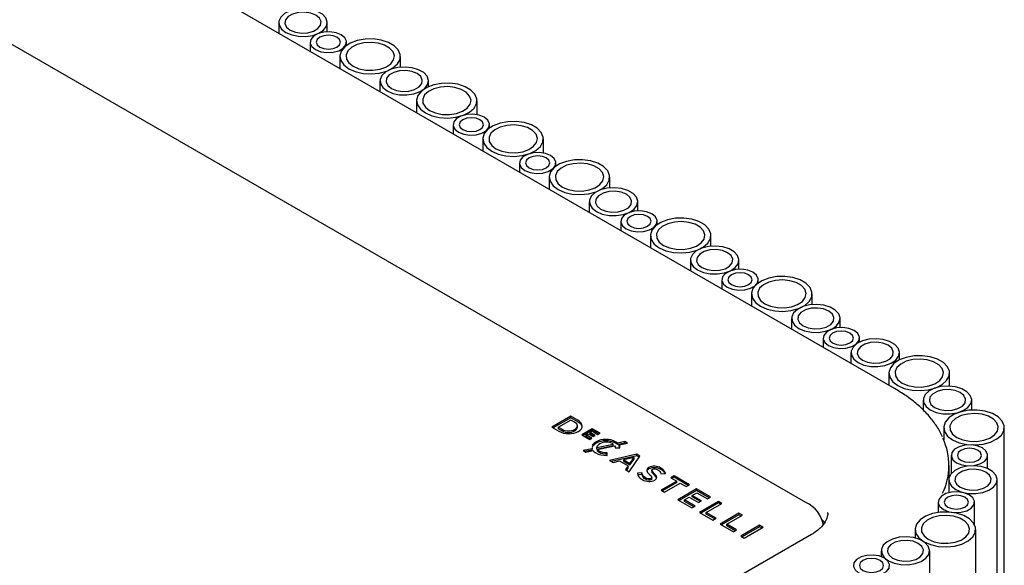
# Model space of a CAD drawing. Header units: millimetres. Extents: x -7035 to 2595, y 73 to 4643.
# Tile 12 of 36: x -1956 to -1793, y 2312 to 2402. Entities that reach past the tile are written whole.
import ezdxf

# ---------------------------------------------------------------- set-up
doc = ezdxf.new("R2010")
doc.units = ezdxf.units.MM
doc.header["$LTSCALE"] = 15

msp = doc.modelspace()

# ---------------------------------------------------------------- linework, layer by layer
for p, q in [((-1811.43, 2341.37), (-2355.9, 2655.69)), ((-1826.07, 2322.54), (-2369.83, 2636.45)), ((-1913.08, 2401.82), (-1913.08, 2400.05)), ((-1905.08, 2400.31), (-1905.08, 2401.82)), ((-1907.89, 2398.58), (-1907.89, 2397.06)), ((-1901.89, 2398.05), (-1901.89, 2398.58)), ((-1903, 2396.23), (-1903, 2394.23)), ((-1893, 2394.46), (-1893, 2396.23)), ((-1896.38, 2392.17), (-1896.38, 2390.41)), ((-1888.38, 2391.23), (-1888.38, 2392.17)), ((-1890.35, 2388.93), (-1890.35, 2386.93)), ((-1880.35, 2386.6), (-1880.35, 2388.93)), ((-1884.29, 2384.95), (-1884.29, 2383.43)), ((-1878.29, 2384.42), (-1878.29, 2384.95)), ((-1879.4, 2382.61), (-1879.4, 2380.61)), ((-1869.4, 2380.27), (-1869.4, 2382.61)), ((-1873.33, 2378.63), (-1873.33, 2377.11)), ((-1867.33, 2378.1), (-1867.33, 2378.63)), ((-1868.44, 2376.28), (-1868.44, 2374.28)), ((-1858.44, 2374.51), (-1858.44, 2376.28)), ((-1861.82, 2372.22), (-1861.82, 2370.46)), ((-1853.82, 2370.72), (-1853.82, 2372.22)), ((-1856.63, 2368.99), (-1856.63, 2367.47)), ((-1850.63, 2368.46), (-1850.63, 2368.99)), ((-1851.74, 2366.64), (-1851.74, 2364.64)), ((-1841.74, 2364.86), (-1841.74, 2366.64)), ((-1845.12, 2362.58), (-1845.12, 2360.82)), ((-1837.12, 2361.08), (-1837.12, 2362.58)), ((-1839.93, 2359.35), (-1839.93, 2357.82)), ((-1833.93, 2358.81), (-1833.93, 2359.35)), ((-1835.04, 2357), (-1835.04, 2355)), ((-1825.04, 2355.22), (-1825.04, 2357)), ((-1828.42, 2352.94), (-1828.42, 2351.18)), ((-1820.42, 2351.43), (-1820.42, 2352.94)), ((-1823.23, 2349.71), (-1823.23, 2348.18)), ((-1817.23, 2349.04), (-1817.23, 2349.71)), ((-1818.63, 2347.29), (-1818.63, 2345.52)), ((-1810.63, 2346.1), (-1810.63, 2347.29)), ((-1812.37, 2343.91), (-1812.37, 2341.91)), ((-1802.37, 2341.77), (-1802.37, 2343.91)), ((-1806.7, 2339.47), (-1806.7, 2337.79)), ((-1798.7, 2337.81), (-1798.7, 2339.47)), ((-1864.9, 2336.79), (-1868.01, 2335)), ((-1864.9, 2336.55), (-1867.79, 2334.88)), ((-1864.85, 2336.16), (-1866.91, 2334.97)), ((-1863.74, 2336.12), (-1864.9, 2336.79)), ((-1864.9, 2336.55), (-1864.9, 2336.79)), ((-1863.74, 2335.88), (-1864.9, 2336.55)), ((-1864.26, 2335.82), (-1864.85, 2336.16)), ((-1868.01, 2335), (-1866.84, 2334.33)), ((-1866.91, 2334.97), (-1866.32, 2334.63)), ((-1866.91, 2334.73), (-1866.91, 2334.97)), ((-1866.91, 2334.73), (-1866.32, 2334.38)), ((-1864.25, 2334.61), (-1864.24, 2334.62)), ((-1864.25, 2334.37), (-1864.24, 2334.37)), ((-1863.79, 2334.93), (-1863.79, 2335.24)), ((-1863.64, 2334.27), (-1863.63, 2334.28)), ((-1861.35, 2334.72), (-1863.07, 2333.72)), ((-1861.35, 2334.47), (-1862.86, 2333.6)), ((-1861.66, 2334.1), (-1861.31, 2334.31)), ((-1860.85, 2333.63), (-1861.66, 2334.1)), ((-1861.66, 2333.86), (-1861.66, 2334.1)), ((-1860.05, 2333.97), (-1861.35, 2334.72)), ((-1861.35, 2334.47), (-1861.35, 2334.72)), ((-1860.26, 2333.84), (-1861.35, 2334.47)), ((-1861.31, 2334.31), (-1860.39, 2333.77)), ((-1803.32, 2334.93), (-1803.32, 2332.83)), ((-1793.32, 1134.62), (-1793.32, 2334.93)), ((-1863.07, 2333.72), (-1861.76, 2332.96)), ((-1862.36, 2333.7), (-1862, 2333.91)), ((-1861.42, 2333.16), (-1862.36, 2333.7)), ((-1862.36, 2333.45), (-1862.36, 2333.7)), ((-1861.63, 2333.04), (-1862.36, 2333.45)), ((-1862, 2333.91), (-1861.18, 2333.44)), ((-1861.76, 2332.96), (-1861.42, 2333.16)), ((-1861.06, 2333.51), (-1861.66, 2333.86)), ((-1861.18, 2333.44), (-1860.85, 2333.63)), ((-1860.7, 2332.57), (-1860.71, 2332.57)), ((-1860.39, 2333.77), (-1860.05, 2333.97)), ((-1855.96, 2332.6), (-1857.15, 2332.34)), ((-1855.53, 2332.35), (-1855.96, 2332.6)), ((-1855.96, 2332.36), (-1855.96, 2332.6)), ((-1861.37, 2331.43), (-1862.85, 2331.11)), ((-1862.85, 2331.11), (-1862.42, 2330.86)), ((-1861.37, 2331.19), (-1862.54, 2330.94)), ((-1862.42, 2330.86), (-1861.2, 2331.13)), ((-1861.35, 2331.64), (-1861.37, 2331.43)), ((-1861.37, 2331.19), (-1861.37, 2331.43)), ((-1860.7, 2332.33), (-1860.71, 2332.32)), ((-1860.59, 2331.6), (-1857.89, 2332.18)), ((-1860.59, 2331.36), (-1857.89, 2331.94)), ((-1860.59, 2331.36), (-1860.59, 2331.6)), ((-1860.48, 2331.28), (-1857.64, 2331.9)), ((-1860.48, 2331.04), (-1860.48, 2331.28)), ((-1860.09, 2332.23), (-1860.1, 2332.23)), ((-1857.89, 2331.94), (-1857.89, 2332.18)), ((-1857.55, 2331.55), (-1856.76, 2331.58)), ((-1857.55, 2331.57), (-1857.55, 2331.55)), ((-1855.96, 2332.36), (-1857.15, 2332.1)), ((-1857.15, 2332.1), (-1857.15, 2332.34)), ((-1856.9, 2332.06), (-1855.53, 2332.35)), ((-1856.9, 2331.81), (-1856.9, 2332.06)), ((-1856.76, 2331.58), (-1856.76, 2331.6)), ((-1855.84, 2332.29), (-1855.96, 2332.36)), ((-1858.92, 2330.33), (-1858.9, 2330.33)), ((-1858.89, 2330.75), (-1858.91, 2330.75)), ((-1858.89, 2330.51), (-1858.91, 2330.51)), ((-1858.9, 2330.33), (-1858.89, 2330.75)), ((-1853.99, 2330.52), (-1858.49, 2329.5)), ((-1858.49, 2329.5), (-1857.9, 2329.16)), ((-1853.99, 2330.27), (-1858.18, 2329.33)), ((-1857.9, 2329.16), (-1856.84, 2329.41)), ((-1856.84, 2329.41), (-1855.41, 2328.58)), ((-1854.44, 2329.97), (-1856.12, 2329.58)), ((-1856.12, 2329.58), (-1855.11, 2329)), ((-1856.12, 2329.34), (-1856.12, 2329.58)), ((-1856.12, 2329.34), (-1855.11, 2328.75)), ((-1855.23, 2327.62), (-1853.47, 2330.21)), ((-1855.11, 2329), (-1854.44, 2329.97)), ((-1855.11, 2328.75), (-1854.44, 2329.72)), ((-1854.44, 2329.72), (-1854.44, 2329.97)), ((-1853.47, 2330.22), (-1853.99, 2330.52)), ((-1853.99, 2330.27), (-1853.99, 2330.52)), ((-1853.59, 2330.04), (-1853.99, 2330.27)), ((-1853.47, 2330.21), (-1853.47, 2330.22)), ((-1802.07, 2330.33), (-1802.07, 2327.33)), ((-1796.07, 2328.15), (-1796.07, 2330.33)), ((-1855.41, 2328.58), (-1855.84, 2327.97)), ((-1855.84, 2327.97), (-1855.23, 2327.62)), ((-1855.41, 2328.34), (-1855.71, 2327.9)), ((-1855.41, 2328.34), (-1855.41, 2328.58)), ((-1855.11, 2328.75), (-1855.11, 2329)), ((-1851.97, 2328.33), (-1851.98, 2328.33)), ((-1851.97, 2328.09), (-1851.98, 2328.08)), ((-1851.5, 2327.88), (-1851.5, 2327.57)), ((-1851.36, 2328.02), (-1851.35, 2328.03)), ((-1802.43, 2326.64), (-1802.43, 2328.67)), ((-1853.13, 2327.42), (-1853.88, 2327.38)), ((-1853.88, 2327.38), (-1853.88, 2327.37)), ((-1853.13, 2327.17), (-1853.88, 2327.13)), ((-1853.12, 2327.4), (-1853.13, 2327.42)), ((-1853.13, 2327.17), (-1853.13, 2327.42)), ((-1853.12, 2327.16), (-1853.13, 2327.17)), ((-1853.12, 2327.16), (-1853.12, 2327.4)), ((-1851.65, 2326.53), (-1851.66, 2326.53)), ((-1851.65, 2326.29), (-1851.66, 2326.28)), ((-1851.51, 2326.43), (-1851.51, 2326.73)), ((-1851.03, 2326.23), (-1851.03, 2326.23)), ((-1850, 2327.28), (-1849.26, 2327.35)), ((-1850, 2327.29), (-1850, 2327.28)), ((-1847.39, 2326.07), (-1849.97, 2324.58)), ((-1849.26, 2327.35), (-1849.26, 2327.37)), ((-1847.84, 2326.94), (-1848.37, 2326.63)), ((-1848.37, 2326.63), (-1847.39, 2326.07)), ((-1847.84, 2326.7), (-1848.16, 2326.51)), ((-1845.31, 2325.48), (-1847.84, 2326.94)), ((-1847.84, 2326.7), (-1847.84, 2326.94)), ((-1845.52, 2325.36), (-1847.84, 2326.7)), ((-1847.39, 2325.83), (-1847.39, 2326.07)), ((-1802.48, 2326.31), (-1802.48, 2324.17)), ((-1794.48, 1125.99), (-1794.48, 2326.31)), ((-1849.97, 2324.58), (-1849.39, 2324.25)), ((-1847.39, 2325.83), (-1849.76, 2324.46)), ((-1849.39, 2324.25), (-1846.82, 2325.74)), ((-1844.11, 2324.79), (-1847.22, 2323)), ((-1844.11, 2324.55), (-1847, 2322.87)), ((-1846.82, 2325.74), (-1845.84, 2325.18)), ((-1845.84, 2325.18), (-1845.31, 2325.48)), ((-1841.8, 2323.46), (-1844.11, 2324.79)), ((-1844.11, 2324.55), (-1844.11, 2324.79)), ((-1842.01, 2323.33), (-1844.11, 2324.55)), ((-1847.22, 2323), (-1844.88, 2321.65)), ((-1846.13, 2322.96), (-1845.33, 2323.42)), ((-1844.37, 2321.95), (-1846.13, 2322.96)), ((-1846.13, 2322.72), (-1846.13, 2322.96)), ((-1844.58, 2321.82), (-1846.13, 2322.72)), ((-1845.33, 2323.42), (-1843.79, 2322.53)), ((-1844.82, 2323.72), (-1844.05, 2324.16)), ((-1843.28, 2322.83), (-1844.82, 2323.72)), ((-1844.82, 2323.47), (-1844.82, 2323.72)), ((-1843.49, 2322.71), (-1844.82, 2323.47)), ((-1844.05, 2324.16), (-1842.31, 2323.16)), ((-1843.79, 2322.53), (-1843.28, 2322.83)), ((-1840.5, 2322.71), (-1843.61, 2320.91)), ((-1842.31, 2323.16), (-1841.8, 2323.46)), ((-1839.93, 2322.38), (-1840.5, 2322.71)), ((-1840.5, 2322.46), (-1840.5, 2322.71)), ((-1844.88, 2321.65), (-1844.37, 2321.95)), ((-1840.5, 2322.46), (-1843.4, 2320.79)), ((-1842.52, 2320.89), (-1839.93, 2322.38)), ((-1840.14, 2322.26), (-1840.5, 2322.46)), ((-1804.24, 2322.59), (-1804.24, 2320.9)), ((-1798.24, 2318.9), (-1798.24, 2322.59)), ((-1843.61, 2320.91), (-1841.42, 2319.65)), ((-1840.9, 2319.95), (-1842.52, 2320.89)), ((-1842.52, 2320.64), (-1842.52, 2320.89)), ((-1841.11, 2319.83), (-1842.52, 2320.64)), ((-1841.42, 2319.65), (-1840.9, 2319.95)), ((-1837.12, 2320.76), (-1840.23, 2318.96)), ((-1837.12, 2320.51), (-1840.02, 2318.84)), ((-1839.14, 2318.94), (-1836.55, 2320.43)), ((-1836.55, 2320.43), (-1837.12, 2320.76)), ((-1837.12, 2320.51), (-1837.12, 2320.76)), ((-1836.76, 2320.31), (-1837.12, 2320.51)), ((-1822.44, 2320.76), (-1822.43, 2320.88)), ((-1840.23, 2318.96), (-1838.04, 2317.7)), ((-1837.52, 2318), (-1839.14, 2318.94)), ((-1839.14, 2318.69), (-1839.14, 2318.94)), ((-1837.73, 2317.88), (-1839.14, 2318.69)), ((-1838.04, 2317.7), (-1837.52, 2318)), ((-1833.71, 2318.79), (-1836.82, 2316.99)), ((-1833.71, 2318.54), (-1836.61, 2316.87)), ((-1836.25, 2316.66), (-1833.14, 2318.46)), ((-1833.14, 2318.46), (-1833.71, 2318.79)), ((-1833.71, 2318.54), (-1833.71, 2318.79)), ((-1833.35, 2318.34), (-1833.71, 2318.54)), ((-1808.04, 2318.09), (-1808.04, 2316.68)), ((-1798.04, 1117.78), (-1798.04, 2318.09)), ((-1825.16, 2317.26), (-2056.99, 2183.42)), ((-1836.82, 2316.99), (-1836.25, 2316.66)), ((-1813.63, 2314.56), (-1813.63, 2313.6)), ((-1805.63, 1114.24), (-1805.63, 2314.56))]:
    msp.add_line(p, q)
at = {"flags": 128}
for points in [[(-1911.91, 2400.18), (-1910.95, 2399.77), (-1909.83, 2399.55), (-1908.64, 2399.52), (-1907.48, 2399.7), (-1906.47, 2400.07), (-1905.7, 2400.59), (-1905.22, 2401.22), (-1905.09, 2401.9), (-1905.31, 2402.58), (-1905.87, 2403.19), (-1906.71, 2403.67), (-1907.76, 2404), (-1908.93, 2404.12), (-1910.12, 2404.05), (-1911.21, 2403.77), (-1912.12, 2403.32), (-1912.75, 2402.74), (-1913.06, 2402.07), (-1913.01, 2401.39), (-1912.62, 2400.74), (-1911.91, 2400.18)], [(-1911.21, 2400.59), (-1910.35, 2400.25), (-1909.35, 2400.09), (-1908.31, 2400.14), (-1907.36, 2400.4), (-1906.63, 2400.82), (-1906.19, 2401.37), (-1906.1, 2401.97), (-1906.36, 2402.55), (-1906.96, 2403.04), (-1907.82, 2403.39), (-1908.82, 2403.54), (-1909.86, 2403.49), (-1910.8, 2403.23), (-1911.54, 2402.81), (-1911.98, 2402.26), (-1912.07, 2401.66), (-1911.8, 2401.08), (-1911.21, 2400.59)], [(-1907.01, 2397.35), (-1906.16, 2397.01), (-1905.15, 2396.85), (-1904.12, 2396.91), (-1903.17, 2397.16), (-1902.43, 2397.59), (-1901.99, 2398.13), (-1901.9, 2398.73), (-1902.17, 2399.31), (-1902.77, 2399.8), (-1903.62, 2400.15), (-1904.63, 2400.3), (-1905.67, 2400.25), (-1906.61, 2400), (-1907.35, 2399.57), (-1907.79, 2399.03), (-1907.88, 2398.43), (-1907.61, 2397.85), (-1907.01, 2397.35)], [(-1906.31, 2397.76), (-1905.66, 2397.51), (-1904.89, 2397.42), (-1904.13, 2397.51), (-1903.48, 2397.76), (-1903.04, 2398.14), (-1902.89, 2398.58), (-1903.04, 2399.02), (-1903.48, 2399.4), (-1904.13, 2399.65), (-1904.89, 2399.73), (-1905.66, 2399.65), (-1906.31, 2399.4), (-1906.74, 2399.02), (-1906.89, 2398.58), (-1906.74, 2398.14), (-1906.31, 2397.76)], [(-1901.54, 2394.19), (-1900.45, 2393.72), (-1899.18, 2393.43), (-1897.83, 2393.35), (-1896.49, 2393.48), (-1895.26, 2393.82), (-1894.23, 2394.34), (-1893.49, 2394.99), (-1893.07, 2395.74), (-1893.03, 2396.53), (-1893.35, 2397.29), (-1894.02, 2397.98), (-1894.98, 2398.53), (-1896.17, 2398.92), (-1897.49, 2399.11), (-1898.85, 2399.08), (-1900.15, 2398.84), (-1901.29, 2398.41), (-1902.18, 2397.82), (-1902.77, 2397.11), (-1903, 2396.33), (-1902.86, 2395.55), (-1902.36, 2394.82), (-1901.54, 2394.19)], [(-1900.83, 2394.6), (-1899.87, 2394.19), (-1898.74, 2393.96), (-1897.55, 2393.94), (-1896.4, 2394.12), (-1895.39, 2394.48), (-1894.61, 2395.01), (-1894.14, 2395.64), (-1894, 2396.32), (-1894.22, 2397), (-1894.78, 2397.61), (-1895.63, 2398.09), (-1896.68, 2398.41), (-1897.85, 2398.54), (-1899.04, 2398.46), (-1900.13, 2398.19), (-1901.03, 2397.74), (-1901.67, 2397.16), (-1901.98, 2396.49), (-1901.93, 2395.8), (-1901.54, 2395.15), (-1900.83, 2394.6)], [(-1895.21, 2390.54), (-1894.25, 2390.13), (-1893.13, 2389.91), (-1891.94, 2389.88), (-1890.78, 2390.06), (-1889.77, 2390.42), (-1889, 2390.95), (-1888.52, 2391.58), (-1888.39, 2392.26), (-1888.61, 2392.94), (-1889.16, 2393.55), (-1890.01, 2394.03), (-1891.06, 2394.35), (-1892.23, 2394.48), (-1893.42, 2394.41), (-1894.51, 2394.13), (-1895.41, 2393.68), (-1896.05, 2393.1), (-1896.36, 2392.43), (-1896.31, 2391.75), (-1895.92, 2391.1), (-1895.21, 2390.54)], [(-1894.5, 2390.95), (-1893.65, 2390.6), (-1892.64, 2390.45), (-1891.61, 2390.5), (-1890.66, 2390.76), (-1889.93, 2391.18), (-1889.49, 2391.73), (-1889.39, 2392.33), (-1889.66, 2392.91), (-1890.26, 2393.4), (-1891.12, 2393.74), (-1892.12, 2393.9), (-1893.16, 2393.85), (-1894.1, 2393.59), (-1894.84, 2393.17), (-1895.28, 2392.62), (-1895.37, 2392.02), (-1895.1, 2391.44), (-1894.5, 2390.95)], [(-1888.89, 2386.89), (-1887.8, 2386.42), (-1886.54, 2386.13), (-1885.18, 2386.05), (-1883.84, 2386.18), (-1882.61, 2386.52), (-1881.58, 2387.03), (-1880.84, 2387.69), (-1880.42, 2388.44), (-1880.38, 2389.23), (-1880.7, 2389.99), (-1881.37, 2390.68), (-1882.33, 2391.23), (-1883.52, 2391.62), (-1884.84, 2391.8), (-1886.2, 2391.78), (-1887.5, 2391.54), (-1888.64, 2391.11), (-1889.53, 2390.51), (-1890.12, 2389.8), (-1890.35, 2389.03), (-1890.21, 2388.25), (-1889.71, 2387.52), (-1888.89, 2386.89)], [(-1888.18, 2387.3), (-1887.22, 2386.89), (-1886.09, 2386.66), (-1884.9, 2386.64), (-1883.75, 2386.82), (-1882.74, 2387.18), (-1881.96, 2387.7), (-1881.49, 2388.33), (-1881.35, 2389.02), (-1881.58, 2389.69), (-1882.13, 2390.3), (-1882.98, 2390.79), (-1884.03, 2391.11), (-1885.2, 2391.24), (-1886.39, 2391.16), (-1887.48, 2390.89), (-1888.38, 2390.44), (-1889.02, 2389.86), (-1889.33, 2389.19), (-1889.28, 2388.5), (-1888.89, 2387.85), (-1888.18, 2387.3)], [(-1883.41, 2383.73), (-1882.56, 2383.38), (-1881.55, 2383.23), (-1880.51, 2383.28), (-1879.57, 2383.53), (-1878.83, 2383.96), (-1878.39, 2384.51), (-1878.3, 2385.1), (-1878.57, 2385.69), (-1879.17, 2386.18), (-1880.02, 2386.52), (-1881.03, 2386.68), (-1882.06, 2386.63), (-1883.01, 2386.37), (-1883.75, 2385.95), (-1884.19, 2385.4), (-1884.28, 2384.8), (-1884.01, 2384.22), (-1883.41, 2383.73)], [(-1882.7, 2384.14), (-1882.05, 2383.89), (-1881.29, 2383.8), (-1880.52, 2383.89), (-1879.87, 2384.14), (-1879.44, 2384.51), (-1879.29, 2384.95), (-1879.44, 2385.4), (-1879.87, 2385.77), (-1880.52, 2386.02), (-1881.29, 2386.11), (-1882.05, 2386.02), (-1882.7, 2385.77), (-1883.14, 2385.4), (-1883.29, 2384.95), (-1883.14, 2384.51), (-1882.7, 2384.14)], [(-1877.93, 2380.57), (-1876.85, 2380.09), (-1875.58, 2379.8), (-1874.23, 2379.72), (-1872.88, 2379.86), (-1871.65, 2380.19), (-1870.63, 2380.71), (-1869.88, 2381.37), (-1869.47, 2382.12), (-1869.42, 2382.9), (-1869.75, 2383.67), (-1870.41, 2384.35), (-1871.38, 2384.91), (-1872.56, 2385.29), (-1873.89, 2385.48), (-1875.25, 2385.45), (-1876.54, 2385.21), (-1877.68, 2384.78), (-1878.58, 2384.19), (-1879.16, 2383.48), (-1879.39, 2382.71), (-1879.25, 2381.92), (-1878.76, 2381.19), (-1877.93, 2380.57)], [(-1877.23, 2380.97), (-1876.27, 2380.57), (-1875.14, 2380.34), (-1873.95, 2380.31), (-1872.8, 2380.49), (-1871.79, 2380.86), (-1871.01, 2381.38), (-1870.53, 2382.01), (-1870.4, 2382.69), (-1870.62, 2383.37), (-1871.18, 2383.98), (-1872.02, 2384.47), (-1873.08, 2384.79), (-1874.25, 2384.92), (-1875.43, 2384.84), (-1876.53, 2384.56), (-1877.43, 2384.11), (-1878.06, 2383.53), (-1878.37, 2382.87), (-1878.33, 2382.18), (-1877.93, 2381.53), (-1877.23, 2380.97)], [(-1872.46, 2377.4), (-1871.6, 2377.06), (-1870.6, 2376.9), (-1869.56, 2376.96), (-1868.61, 2377.21), (-1867.88, 2377.64), (-1867.44, 2378.18), (-1867.35, 2378.78), (-1867.61, 2379.36), (-1868.21, 2379.85), (-1869.07, 2380.2), (-1870.07, 2380.35), (-1871.11, 2380.3), (-1872.05, 2380.05), (-1872.79, 2379.62), (-1873.23, 2379.08), (-1873.32, 2378.48), (-1873.05, 2377.9), (-1872.46, 2377.4)], [(-1871.75, 2377.81), (-1871.1, 2377.56), (-1870.33, 2377.47), (-1869.57, 2377.56), (-1868.92, 2377.81), (-1868.49, 2378.19), (-1868.33, 2378.63), (-1868.49, 2379.07), (-1868.92, 2379.45), (-1869.57, 2379.7), (-1870.33, 2379.78), (-1871.1, 2379.7), (-1871.75, 2379.45), (-1872.18, 2379.07), (-1872.33, 2378.63), (-1872.18, 2378.19), (-1871.75, 2377.81)], [(-1866.98, 2374.24), (-1865.89, 2373.77), (-1864.63, 2373.48), (-1863.27, 2373.4), (-1861.93, 2373.53), (-1860.7, 2373.87), (-1859.67, 2374.39), (-1858.93, 2375.04), (-1858.52, 2375.79), (-1858.47, 2376.58), (-1858.79, 2377.34), (-1859.46, 2378.03), (-1860.42, 2378.58), (-1861.61, 2378.97), (-1862.93, 2379.16), (-1864.29, 2379.13), (-1865.59, 2378.89), (-1866.73, 2378.46), (-1867.62, 2377.87), (-1868.21, 2377.16), (-1868.44, 2376.38), (-1868.3, 2375.6), (-1867.8, 2374.87), (-1866.98, 2374.24)], [(-1866.27, 2374.65), (-1865.31, 2374.24), (-1864.19, 2374.02), (-1862.99, 2373.99), (-1861.84, 2374.17), (-1860.83, 2374.53), (-1860.06, 2375.06), (-1859.58, 2375.69), (-1859.45, 2376.37), (-1859.67, 2377.05), (-1860.22, 2377.66), (-1861.07, 2378.14), (-1862.12, 2378.46), (-1863.29, 2378.59), (-1864.48, 2378.51), (-1865.57, 2378.24), (-1866.47, 2377.79), (-1867.11, 2377.21), (-1867.42, 2376.54), (-1867.37, 2375.85), (-1866.98, 2375.2), (-1866.27, 2374.65)], [(-1860.65, 2370.59), (-1859.69, 2370.18), (-1858.57, 2369.96), (-1857.38, 2369.93), (-1856.23, 2370.11), (-1855.22, 2370.47), (-1854.44, 2371), (-1853.96, 2371.63), (-1853.83, 2372.31), (-1854.05, 2372.99), (-1854.61, 2373.6), (-1855.45, 2374.08), (-1856.5, 2374.4), (-1857.68, 2374.53), (-1858.86, 2374.46), (-1859.95, 2374.18), (-1860.86, 2373.73), (-1861.49, 2373.15), (-1861.8, 2372.48), (-1861.76, 2371.8), (-1861.36, 2371.15), (-1860.65, 2370.59)], [(-1859.95, 2371), (-1859.09, 2370.66), (-1858.09, 2370.5), (-1857.05, 2370.55), (-1856.1, 2370.81), (-1855.37, 2371.23), (-1854.93, 2371.78), (-1854.84, 2372.38), (-1855.11, 2372.96), (-1855.7, 2373.45), (-1856.56, 2373.79), (-1857.56, 2373.95), (-1858.6, 2373.9), (-1859.55, 2373.64), (-1860.28, 2373.22), (-1860.72, 2372.67), (-1860.81, 2372.07), (-1860.54, 2371.49), (-1859.95, 2371)], [(-1855.75, 2367.76), (-1854.9, 2367.42), (-1853.89, 2367.26), (-1852.86, 2367.32), (-1851.91, 2367.57), (-1851.18, 2367.99), (-1850.74, 2368.54), (-1850.64, 2369.14), (-1850.91, 2369.72), (-1851.51, 2370.21), (-1852.37, 2370.56), (-1853.37, 2370.71), (-1854.41, 2370.66), (-1855.35, 2370.41), (-1856.09, 2369.98), (-1856.53, 2369.44), (-1856.62, 2368.84), (-1856.35, 2368.26), (-1855.75, 2367.76)], [(-1855.05, 2368.17), (-1854.4, 2367.92), (-1853.63, 2367.83), (-1852.87, 2367.92), (-1852.22, 2368.17), (-1851.79, 2368.55), (-1851.63, 2368.99), (-1851.79, 2369.43), (-1852.22, 2369.8), (-1852.87, 2370.05), (-1853.63, 2370.14), (-1854.4, 2370.05), (-1855.05, 2369.8), (-1855.48, 2369.43), (-1855.63, 2368.99), (-1855.48, 2368.55), (-1855.05, 2368.17)], [(-1850.28, 2364.6), (-1849.19, 2364.13), (-1847.93, 2363.84), (-1846.57, 2363.76), (-1845.23, 2363.89), (-1844, 2364.23), (-1842.97, 2364.75), (-1842.23, 2365.4), (-1841.81, 2366.15), (-1841.77, 2366.94), (-1842.09, 2367.7), (-1842.76, 2368.39), (-1843.72, 2368.94), (-1844.91, 2369.33), (-1846.23, 2369.51), (-1847.59, 2369.49), (-1848.89, 2369.25), (-1850.03, 2368.82), (-1850.92, 2368.23), (-1851.51, 2367.52), (-1851.74, 2366.74), (-1851.6, 2365.96), (-1851.1, 2365.23), (-1850.28, 2364.6)], [(-1849.57, 2365.01), (-1848.61, 2364.6), (-1847.49, 2364.37), (-1846.29, 2364.35), (-1845.14, 2364.53), (-1844.13, 2364.89), (-1843.35, 2365.41), (-1842.88, 2366.05), (-1842.74, 2366.73), (-1842.97, 2367.41), (-1843.52, 2368.01), (-1844.37, 2368.5), (-1845.42, 2368.82), (-1846.59, 2368.95), (-1847.78, 2368.87), (-1848.87, 2368.6), (-1849.77, 2368.15), (-1850.41, 2367.57), (-1850.72, 2366.9), (-1850.67, 2366.21), (-1850.28, 2365.56), (-1849.57, 2365.01)], [(-1843.95, 2360.95), (-1842.99, 2360.54), (-1841.87, 2360.31), (-1840.68, 2360.29), (-1839.52, 2360.47), (-1838.52, 2360.83), (-1837.74, 2361.35), (-1837.26, 2361.99), (-1837.13, 2362.67), (-1837.35, 2363.35), (-1837.91, 2363.95), (-1838.75, 2364.44), (-1839.8, 2364.76), (-1840.97, 2364.89), (-1842.16, 2364.81), (-1843.25, 2364.54), (-1844.16, 2364.09), (-1844.79, 2363.51), (-1845.1, 2362.84), (-1845.05, 2362.15), (-1844.66, 2361.5), (-1843.95, 2360.95)], [(-1843.25, 2361.36), (-1842.39, 2361.01), (-1841.39, 2360.86), (-1840.35, 2360.91), (-1839.4, 2361.16), (-1838.67, 2361.59), (-1838.23, 2362.14), (-1838.14, 2362.73), (-1838.41, 2363.32), (-1839, 2363.81), (-1839.86, 2364.15), (-1840.86, 2364.31), (-1841.9, 2364.26), (-1842.84, 2364), (-1843.58, 2363.58), (-1844.02, 2363.03), (-1844.11, 2362.43), (-1843.84, 2361.85), (-1843.25, 2361.36)], [(-1839.05, 2358.12), (-1838.2, 2357.78), (-1837.19, 2357.62), (-1836.16, 2357.67), (-1835.21, 2357.93), (-1834.47, 2358.35), (-1834.03, 2358.9), (-1833.94, 2359.5), (-1834.21, 2360.08), (-1834.81, 2360.57), (-1835.66, 2360.92), (-1836.67, 2361.07), (-1837.71, 2361.02), (-1838.65, 2360.77), (-1839.39, 2360.34), (-1839.83, 2359.8), (-1839.92, 2359.2), (-1839.65, 2358.62), (-1839.05, 2358.12)], [(-1838.35, 2358.53), (-1837.7, 2358.28), (-1836.93, 2358.19), (-1836.17, 2358.28), (-1835.52, 2358.53), (-1835.08, 2358.91), (-1834.93, 2359.35), (-1835.08, 2359.79), (-1835.52, 2360.16), (-1836.17, 2360.41), (-1836.93, 2360.5), (-1837.7, 2360.41), (-1838.35, 2360.16), (-1838.78, 2359.79), (-1838.93, 2359.35), (-1838.78, 2358.91), (-1838.35, 2358.53)], [(-1833.58, 2354.96), (-1832.49, 2354.49), (-1831.22, 2354.2), (-1829.87, 2354.12), (-1828.53, 2354.25), (-1827.3, 2354.59), (-1826.27, 2355.1), (-1825.53, 2355.76), (-1825.11, 2356.51), (-1825.07, 2357.3), (-1825.39, 2358.06), (-1826.06, 2358.75), (-1827.02, 2359.3), (-1828.21, 2359.69), (-1829.53, 2359.87), (-1830.89, 2359.85), (-1832.19, 2359.61), (-1833.33, 2359.18), (-1834.22, 2358.58), (-1834.81, 2357.87), (-1835.04, 2357.1), (-1834.9, 2356.32), (-1834.4, 2355.59), (-1833.58, 2354.96)], [(-1832.87, 2355.37), (-1831.91, 2354.96), (-1830.78, 2354.73), (-1829.59, 2354.71), (-1828.44, 2354.89), (-1827.43, 2355.25), (-1826.65, 2355.77), (-1826.18, 2356.4), (-1826.04, 2357.09), (-1826.27, 2357.76), (-1826.82, 2358.37), (-1827.67, 2358.86), (-1828.72, 2359.18), (-1829.89, 2359.31), (-1831.08, 2359.23), (-1832.17, 2358.96), (-1833.07, 2358.51), (-1833.71, 2357.93), (-1834.02, 2357.26), (-1833.97, 2356.57), (-1833.58, 2355.92), (-1832.87, 2355.37)], [(-1827.25, 2351.31), (-1826.29, 2350.9), (-1825.17, 2350.67), (-1823.98, 2350.65), (-1822.82, 2350.83), (-1821.81, 2351.19), (-1821.04, 2351.71), (-1820.56, 2352.34), (-1820.43, 2353.03), (-1820.65, 2353.71), (-1821.21, 2354.31), (-1822.05, 2354.8), (-1823.1, 2355.12), (-1824.27, 2355.25), (-1825.46, 2355.17), (-1826.55, 2354.9), (-1827.46, 2354.45), (-1828.09, 2353.87), (-1828.4, 2353.2), (-1828.35, 2352.51), (-1827.96, 2351.86), (-1827.25, 2351.31)], [(-1826.54, 2351.72), (-1825.69, 2351.37), (-1824.68, 2351.22), (-1823.65, 2351.27), (-1822.7, 2351.52), (-1821.97, 2351.95), (-1821.53, 2352.49), (-1821.43, 2353.09), (-1821.7, 2353.67), (-1822.3, 2354.17), (-1823.16, 2354.51), (-1824.16, 2354.67), (-1825.2, 2354.62), (-1826.14, 2354.36), (-1826.88, 2353.94), (-1827.32, 2353.39), (-1827.41, 2352.79), (-1827.14, 2352.21), (-1826.54, 2351.72)], [(-1822.35, 2348.48), (-1821.5, 2348.14), (-1820.49, 2347.98), (-1819.46, 2348.03), (-1818.51, 2348.29), (-1817.77, 2348.71), (-1817.33, 2349.26), (-1817.24, 2349.86), (-1817.51, 2350.44), (-1818.11, 2350.93), (-1818.96, 2351.28), (-1819.97, 2351.43), (-1821.01, 2351.38), (-1821.95, 2351.12), (-1822.69, 2350.7), (-1823.13, 2350.15), (-1823.22, 2349.56), (-1822.95, 2348.97), (-1822.35, 2348.48)], [(-1821.65, 2348.89), (-1821, 2348.64), (-1820.23, 2348.55), (-1819.47, 2348.64), (-1818.82, 2348.89), (-1818.38, 2349.26), (-1818.23, 2349.71), (-1818.38, 2350.15), (-1818.82, 2350.52), (-1819.47, 2350.77), (-1820.23, 2350.86), (-1821, 2350.77), (-1821.65, 2350.52), (-1822.08, 2350.15), (-1822.23, 2349.71), (-1822.08, 2349.26), (-1821.65, 2348.89)], [(-1817.45, 2345.65), (-1816.49, 2345.24), (-1815.37, 2345.02), (-1814.18, 2344.99), (-1813.03, 2345.17), (-1812.02, 2345.54), (-1811.24, 2346.06), (-1810.76, 2346.69), (-1810.63, 2347.37), (-1810.85, 2348.05), (-1811.41, 2348.66), (-1812.25, 2349.14), (-1813.3, 2349.47), (-1814.48, 2349.59), (-1815.66, 2349.52), (-1816.75, 2349.24), (-1817.66, 2348.79), (-1818.29, 2348.21), (-1818.6, 2347.54), (-1818.56, 2346.86), (-1818.16, 2346.21), (-1817.45, 2345.65)], [(-1816.75, 2346.06), (-1815.89, 2345.72), (-1814.89, 2345.56), (-1813.85, 2345.61), (-1812.9, 2345.87), (-1812.17, 2346.29), (-1811.73, 2346.84), (-1811.64, 2347.44), (-1811.91, 2348.02), (-1812.5, 2348.51), (-1813.36, 2348.86), (-1814.36, 2349.01), (-1815.4, 2348.96), (-1816.35, 2348.7), (-1817.08, 2348.28), (-1817.52, 2347.73), (-1817.61, 2347.14), (-1817.34, 2346.55), (-1816.75, 2346.06)], [(-1810.9, 2341.87), (-1809.82, 2341.4), (-1808.55, 2341.11), (-1807.2, 2341.03), (-1805.85, 2341.16), (-1804.62, 2341.5), (-1803.6, 2342.02), (-1802.85, 2342.67), (-1802.44, 2343.42), (-1802.39, 2344.21), (-1802.72, 2344.97), (-1803.38, 2345.66), (-1804.35, 2346.21), (-1805.53, 2346.6), (-1806.86, 2346.78), (-1808.22, 2346.76), (-1809.51, 2346.52), (-1810.65, 2346.09), (-1811.55, 2345.5), (-1812.13, 2344.79), (-1812.36, 2344.01), (-1812.22, 2343.23), (-1811.73, 2342.5), (-1810.9, 2341.87)], [(-1810.2, 2342.28), (-1809.24, 2341.87), (-1808.11, 2341.64), (-1806.92, 2341.62), (-1805.77, 2341.8), (-1804.76, 2342.16), (-1803.98, 2342.68), (-1803.5, 2343.31), (-1803.37, 2344), (-1803.59, 2344.67), (-1804.15, 2345.28), (-1804.99, 2345.77), (-1806.05, 2346.09), (-1807.22, 2346.22), (-1808.4, 2346.14), (-1809.5, 2345.87), (-1810.4, 2345.42), (-1811.03, 2344.84), (-1811.34, 2344.17), (-1811.3, 2343.48), (-1810.9, 2342.83), (-1810.2, 2342.28)], [(-1805.53, 2337.84), (-1804.57, 2337.43), (-1803.44, 2337.2), (-1802.25, 2337.17), (-1801.1, 2337.35), (-1800.09, 2337.72), (-1799.31, 2338.24), (-1798.84, 2338.87), (-1798.7, 2339.56), (-1798.93, 2340.23), (-1799.48, 2340.84), (-1800.33, 2341.33), (-1801.38, 2341.65), (-1802.55, 2341.78), (-1803.74, 2341.7), (-1804.83, 2341.42), (-1805.73, 2340.98), (-1806.37, 2340.39), (-1806.68, 2339.73), (-1806.63, 2339.04), (-1806.24, 2338.39), (-1805.53, 2337.84)], [(-1804.82, 2338.24), (-1803.97, 2337.9), (-1802.96, 2337.74), (-1801.92, 2337.8), (-1800.98, 2338.05), (-1800.24, 2338.48), (-1799.8, 2339.02), (-1799.71, 2339.62), (-1799.98, 2340.2), (-1800.58, 2340.69), (-1801.43, 2341.04), (-1802.44, 2341.19), (-1803.48, 2341.14), (-1804.42, 2340.89), (-1805.16, 2340.46), (-1805.6, 2339.92), (-1805.69, 2339.32), (-1805.42, 2338.74), (-1804.82, 2338.24)], [(-1801.85, 2332.89), (-1800.77, 2332.42), (-1799.5, 2332.13), (-1798.14, 2332.05), (-1796.8, 2332.18), (-1795.57, 2332.52), (-1794.55, 2333.04), (-1793.8, 2333.69), (-1793.39, 2334.44), (-1793.34, 2335.23), (-1793.66, 2335.99), (-1794.33, 2336.68), (-1795.29, 2337.23), (-1796.48, 2337.62), (-1797.8, 2337.8), (-1799.17, 2337.78), (-1800.46, 2337.54), (-1801.6, 2337.11), (-1802.5, 2336.52), (-1803.08, 2335.81), (-1803.31, 2335.03), (-1803.17, 2334.25), (-1802.67, 2333.52), (-1801.85, 2332.89)], [(-1801.14, 2333.3), (-1800.18, 2332.89), (-1799.06, 2332.66), (-1797.87, 2332.64), (-1796.72, 2332.82), (-1795.71, 2333.18), (-1794.93, 2333.7), (-1794.45, 2334.33), (-1794.32, 2335.02), (-1794.54, 2335.69), (-1795.1, 2336.3), (-1795.94, 2336.79), (-1796.99, 2337.11), (-1798.17, 2337.24), (-1799.35, 2337.16), (-1800.44, 2336.89), (-1801.35, 2336.44), (-1801.98, 2335.86), (-1802.29, 2335.19), (-1802.25, 2334.5), (-1801.85, 2333.85), (-1801.14, 2333.3)], [(-1801.19, 2329.11), (-1800.33, 2328.76), (-1799.33, 2328.61), (-1798.29, 2328.66), (-1797.35, 2328.92), (-1796.61, 2329.34), (-1796.17, 2329.89), (-1796.08, 2330.49), (-1796.35, 2331.07), (-1796.94, 2331.56), (-1797.8, 2331.9), (-1798.8, 2332.06), (-1799.84, 2332.01), (-1800.79, 2331.75), (-1801.52, 2331.33), (-1801.96, 2330.78), (-1802.05, 2330.18), (-1801.79, 2329.6), (-1801.19, 2329.11)], [(-1800.48, 2329.52), (-1799.83, 2329.27), (-1799.07, 2329.18), (-1798.3, 2329.27), (-1797.65, 2329.52), (-1797.22, 2329.89), (-1797.07, 2330.33), (-1797.22, 2330.78), (-1797.65, 2331.15), (-1798.3, 2331.4), (-1799.07, 2331.49), (-1799.83, 2331.4), (-1800.48, 2331.15), (-1800.91, 2330.78), (-1801.07, 2330.33), (-1800.91, 2329.89), (-1800.48, 2329.52)], [(-1801.3, 2324.67), (-1800.34, 2324.27), (-1799.22, 2324.04), (-1798.03, 2324.01), (-1796.88, 2324.19), (-1795.87, 2324.56), (-1795.09, 2325.08), (-1794.61, 2325.71), (-1794.48, 2326.39), (-1794.7, 2327.07), (-1795.26, 2327.68), (-1796.1, 2328.17), (-1797.15, 2328.49), (-1798.33, 2328.62), (-1799.51, 2328.54), (-1800.6, 2328.26), (-1801.51, 2327.81), (-1802.14, 2327.23), (-1802.45, 2326.57), (-1802.41, 2325.88), (-1802.01, 2325.23), (-1801.3, 2324.67)], [(-1800.6, 2325.08), (-1799.74, 2324.74), (-1798.74, 2324.58), (-1797.7, 2324.63), (-1796.76, 2324.89), (-1796.02, 2325.31), (-1795.58, 2325.86), (-1795.49, 2326.46), (-1795.76, 2327.04), (-1796.35, 2327.53), (-1797.21, 2327.88), (-1798.21, 2328.03), (-1799.25, 2327.98), (-1800.2, 2327.73), (-1800.93, 2327.3), (-1801.37, 2326.76), (-1801.46, 2326.16), (-1801.19, 2325.58), (-1800.6, 2325.08)], [(-1803.36, 2321.37), (-1802.5, 2321.02), (-1801.5, 2320.87), (-1800.46, 2320.92), (-1799.52, 2321.18), (-1798.78, 2321.6), (-1798.34, 2322.15), (-1798.25, 2322.75), (-1798.52, 2323.33), (-1799.12, 2323.82), (-1799.97, 2324.16), (-1800.98, 2324.32), (-1802.01, 2324.27), (-1802.96, 2324.01), (-1803.69, 2323.59), (-1804.13, 2323.04), (-1804.23, 2322.44), (-1803.96, 2321.86), (-1803.36, 2321.37)], [(-1802.65, 2321.78), (-1802, 2321.53), (-1801.24, 2321.44), (-1800.47, 2321.53), (-1799.82, 2321.78), (-1799.39, 2322.15), (-1799.24, 2322.59), (-1799.39, 2323.04), (-1799.82, 2323.41), (-1800.47, 2323.66), (-1801.24, 2323.75), (-1802, 2323.66), (-1802.65, 2323.41), (-1803.08, 2323.04), (-1803.24, 2322.59), (-1803.08, 2322.15), (-1802.65, 2321.78)], [(-1823.36, 2319.66), (-1823.19, 2319.44), (-1822.96, 2319.08)], [(-1806.57, 2316.05), (-1805.49, 2315.58), (-1804.22, 2315.29), (-1802.87, 2315.21), (-1801.53, 2315.34), (-1800.3, 2315.68), (-1799.27, 2316.2), (-1798.52, 2316.86), (-1798.11, 2317.6), (-1798.06, 2318.39), (-1798.39, 2319.15), (-1799.05, 2319.84), (-1800.02, 2320.39), (-1801.2, 2320.78), (-1802.53, 2320.97), (-1803.89, 2320.94), (-1805.19, 2320.7), (-1806.32, 2320.27), (-1807.22, 2319.68), (-1807.8, 2318.97), (-1808.04, 2318.19), (-1807.9, 2317.41), (-1807.4, 2316.68), (-1806.57, 2316.05)], [(-1805.87, 2316.46), (-1804.91, 2316.05), (-1803.78, 2315.83), (-1802.59, 2315.8), (-1801.44, 2315.98), (-1800.43, 2316.34), (-1799.65, 2316.87), (-1799.17, 2317.5), (-1799.04, 2318.18), (-1799.26, 2318.86), (-1799.82, 2319.47), (-1800.66, 2319.95), (-1801.72, 2320.27), (-1802.89, 2320.4), (-1804.07, 2320.33), (-1805.17, 2320.05), (-1806.07, 2319.6), (-1806.7, 2319.02), (-1807.01, 2318.35), (-1806.97, 2317.67), (-1806.57, 2317.02), (-1805.87, 2316.46)], [(-1812.46, 2312.93), (-1811.5, 2312.52), (-1810.38, 2312.29), (-1809.19, 2312.26), (-1808.03, 2312.44), (-1807.02, 2312.81), (-1806.25, 2313.33), (-1805.77, 2313.96), (-1805.64, 2314.65), (-1805.86, 2315.32), (-1806.42, 2315.93), (-1807.26, 2316.42), (-1808.31, 2316.74), (-1809.48, 2316.87), (-1810.67, 2316.79), (-1811.76, 2316.51), (-1812.67, 2316.07), (-1813.3, 2315.48), (-1813.61, 2314.82), (-1813.56, 2314.13), (-1813.17, 2313.48), (-1812.46, 2312.93)], [(-1811.76, 2313.33), (-1810.9, 2312.99), (-1809.9, 2312.83), (-1808.86, 2312.89), (-1807.91, 2313.14), (-1807.18, 2313.57), (-1806.74, 2314.11), (-1806.65, 2314.71), (-1806.91, 2315.29), (-1807.51, 2315.78), (-1808.37, 2316.13), (-1809.37, 2316.28), (-1810.41, 2316.23), (-1811.35, 2315.98), (-1812.09, 2315.55), (-1812.53, 2315.01), (-1812.62, 2314.41), (-1812.35, 2313.83), (-1811.76, 2313.33)], [(-1817.36, 2310.91), (-1816.51, 2310.57), (-1815.5, 2310.41), (-1814.46, 2310.47), (-1813.52, 2310.72), (-1812.78, 2311.15), (-1812.34, 2311.69), (-1812.25, 2312.29), (-1812.52, 2312.87), (-1813.12, 2313.36), (-1813.97, 2313.71), (-1814.98, 2313.86), (-1816.02, 2313.81), (-1816.96, 2313.56), (-1817.7, 2313.13), (-1818.14, 2312.59), (-1818.23, 2311.99), (-1817.96, 2311.41), (-1817.36, 2310.91)], [(-1816.65, 2311.32), (-1816.01, 2311.07), (-1815.24, 2310.98), (-1814.47, 2311.07), (-1813.83, 2311.32), (-1813.39, 2311.7), (-1813.24, 2312.14), (-1813.39, 2312.58), (-1813.83, 2312.96), (-1814.47, 2313.21), (-1815.24, 2313.29), (-1816.01, 2313.21), (-1816.65, 2312.96), (-1817.09, 2312.58), (-1817.24, 2312.14), (-1817.09, 2311.7), (-1816.65, 2311.32)]]:
    msp.add_lwpolyline(points, dxfattribs=at)
for centre, radius, start, end in [((-1812.95, 2328.66), 10.5, 334.0757, 25.1265), ((-1828.24, 2317.84), 5.18, 10.8861, 65.1581)]:
    msp.add_arc(centre, radius, start, end)
for points, knots in [([(-1803.53, 2333.39), (-1803.59, 2333.54), (-1803.89, 2334.29), (-1804.73, 2335.57), (-1806.04, 2337.22), (-1807.67, 2338.77), (-1809.46, 2340.17), (-1810.8, 2340.99), (-1811.43, 2341.37)], [0, 0, 0, 0, 0.0491, 0.241558, 0.43564, 0.631116, 0.827537, 1, 1, 1, 1]), ([(-1863.03, 2334.9), (-1863.02, 2334.95), (-1862.97, 2335.15), (-1863.22, 2335.51), (-1863.56, 2335.75), (-1863.74, 2335.88)], [0, 0, 0, 0, 0.143377, 0.553506, 1, 1, 1, 1]), ([(-1864.24, 2334.37), (-1864.09, 2334.47), (-1863.83, 2334.65), (-1863.82, 2334.87), (-1863.81, 2334.96)], [0, 0, 0, 0, 0.585556, 1, 1, 1, 1]), ([(-1857.15, 2332.34), (-1857.24, 2332.42), (-1857.35, 2332.5), (-1857.49, 2332.58), (-1858.41, 2333.1), (-1859.78, 2333.1), (-1860.7, 2332.57)], [11, 11, 11, 11, 12, 12, 12, 13, 13, 13, 13]), ([(-1857.15, 2332.1), (-1857.24, 2332.18), (-1857.35, 2332.25), (-1857.49, 2332.33), (-1858.41, 2332.86), (-1859.78, 2332.86), (-1860.7, 2332.33)], [11, 11, 11, 11, 12, 12, 12, 13, 13, 13, 13]), ([(-1857.89, 2332.18), (-1857.93, 2332.22), (-1857.97, 2332.25), (-1858.02, 2332.28), (-1858.59, 2332.6), (-1859.48, 2332.59), (-1860.09, 2332.23)], [2, 2, 2, 2, 3, 3, 3, 4, 4, 4, 4]), ([(-1861.2, 2331.13), (-1861.09, 2330.99), (-1860.93, 2330.85), (-1860.73, 2330.73), (-1860.21, 2330.43), (-1859.68, 2330.32), (-1858.92, 2330.33)], [18, 18, 18, 18, 19, 19, 19, 20, 20, 20, 20]), ([(-1858.91, 2330.75), (-1859.42, 2330.76), (-1859.81, 2330.81), (-1860.18, 2331.03), (-1860.31, 2331.11), (-1860.41, 2331.19), (-1860.48, 2331.28)], [0, 0, 0, 0, 1, 1, 1, 2, 2, 2, 2]), ([(-1858.91, 2330.51), (-1859.42, 2330.52), (-1859.81, 2330.57), (-1860.18, 2330.78), (-1860.31, 2330.86), (-1860.41, 2330.95), (-1860.48, 2331.04)], [0, 0, 0, 0, 1, 1, 1, 2, 2, 2, 2]), ([(-1856.8, 2331.58), (-1856.8, 2331.59), (-1856.81, 2331.67), (-1856.85, 2331.74), (-1856.9, 2331.81)], [0, 0, 0, 0, 0.0763043, 1, 1, 1, 1]), ([(-1851.98, 2328.08), (-1852.07, 2328.02), (-1852.23, 2327.91), (-1852.35, 2327.75), (-1852.33, 2327.66), (-1852.33, 2327.64)], [0, 0, 0, 0, 0.464536, 0.862454, 1, 1, 1, 1]), ([(-1849.26, 2327.37), (-1849.33, 2327.71), (-1849.57, 2327.99), (-1850, 2328.24), (-1850.62, 2328.6), (-1851.44, 2328.64), (-1851.97, 2328.33)], [7, 7, 7, 7, 8, 8, 8, 9, 9, 9, 9]), ([(-1849.35, 2327.34), (-1849.36, 2327.38), (-1849.41, 2327.52), (-1849.62, 2327.74), (-1849.99, 2328.01), (-1850.46, 2328.22), (-1851, 2328.31), (-1851.55, 2328.28), (-1851.83, 2328.15), (-1851.97, 2328.09)], [0, 0, 0, 0, 0.04958, 0.208402, 0.374225, 0.549398, 0.704108, 0.849158, 1, 1, 1, 1]), ([(-1851.11, 2327.09), (-1851.2, 2327.19), (-1851.35, 2327.34), (-1851.51, 2327.52), (-1851.49, 2327.59), (-1851.49, 2327.6)], [0, 0, 0, 0, 0.579102, 0.944983, 1, 1, 1, 1]), ([(-1851.35, 2328.03), (-1851.14, 2328.15), (-1850.81, 2328.12), (-1850.52, 2327.95), (-1850.24, 2327.79), (-1850.07, 2327.58), (-1850, 2327.29)], [2, 2, 2, 2, 3, 3, 3, 4, 4, 4, 4]), ([(-1853.88, 2327.37), (-1853.84, 2326.97), (-1853.57, 2326.61), (-1853.08, 2326.33), (-1852.41, 2325.94), (-1851.6, 2325.9), (-1851.03, 2326.23)], [18, 18, 18, 18, 19, 19, 19, 20, 20, 20, 20]), ([(-1851.66, 2326.53), (-1851.88, 2326.4), (-1852.24, 2326.43), (-1852.56, 2326.62), (-1852.91, 2326.82), (-1853.08, 2327.06), (-1853.12, 2327.4)], [13, 13, 13, 13, 14, 14, 14, 15, 15, 15, 15]), ([(-1851.66, 2326.28), (-1851.88, 2326.15), (-1852.24, 2326.19), (-1852.56, 2326.37), (-1852.91, 2326.57), (-1853.08, 2326.82), (-1853.12, 2327.16)], [13, 13, 13, 13, 14, 14, 14, 15, 15, 15, 15]), ([(-1851.52, 2326.46), (-1851.52, 2326.43), (-1851.53, 2326.36), (-1851.61, 2326.31), (-1851.65, 2326.29)], [0, 0, 0, 0, 0.47525, 1, 1, 1, 1]), ([(-1850.74, 2326.61), (-1850.77, 2326.67), (-1850.84, 2326.84), (-1851, 2326.99), (-1851.11, 2327.09)], [0, 0, 0, 0, 0.343126, 1, 1, 1, 1]), ([(-1822.45, 2320.79), (-1822.47, 2320.52), (-1822.53, 2319.98), (-1822.98, 2319.14), (-1823.44, 2318.52), (-1823.85, 2318.21), (-1823.91, 2318.16)], [0, 0, 0, 0, 0.3125268, 0.6174294, 0.942185, 1, 1, 1, 1]), ([(-1823.91, 2318.16), (-1824.16, 2317.94), (-1824.53, 2317.62), (-1825.01, 2317.34), (-1825.16, 2317.26)], [0, 0, 0, 0, 0.687095, 1, 1, 1, 1])]:
    msp.add_open_spline(points, degree=3, knots=knots)
for points in [[(-1864.24, 2334.62), (-1863.63, 2334.97), (-1863.64, 2335.46), (-1864.26, 2335.82)], [(-1863.63, 2334.28), (-1862.74, 2334.79), (-1862.78, 2335.57), (-1863.74, 2336.12)], [(-1866.84, 2334.33), (-1865.89, 2333.77), (-1864.54, 2333.75), (-1863.64, 2334.27)], [(-1866.32, 2334.63), (-1865.7, 2334.27), (-1864.85, 2334.26), (-1864.25, 2334.61)], [(-1866.32, 2334.38), (-1865.7, 2334.03), (-1864.85, 2334.02), (-1864.25, 2334.37)], [(-1860.71, 2332.57), (-1861.02, 2332.39), (-1861.23, 2332.18), (-1861.33, 2331.96)], [(-1860.71, 2332.32), (-1861.02, 2332.14), (-1861.23, 2331.93), (-1861.33, 2331.71)], [(-1860.1, 2332.23), (-1860.42, 2332.05), (-1860.58, 2331.82), (-1860.59, 2331.6)], [(-1857.64, 2331.9), (-1857.59, 2331.8), (-1857.56, 2331.69), (-1857.55, 2331.57)], [(-1856.76, 2331.6), (-1856.77, 2331.74), (-1856.79, 2331.89), (-1856.9, 2332.06)], [(-1851.98, 2328.33), (-1852.55, 2328), (-1852.39, 2327.67), (-1851.88, 2327.19)], [(-1851.11, 2327.34), (-1851.54, 2327.74), (-1851.59, 2327.89), (-1851.36, 2328.02)], [(-1851.88, 2327.19), (-1851.43, 2326.78), (-1851.45, 2326.65), (-1851.65, 2326.53)], [(-1851.03, 2326.23), (-1850.55, 2326.51), (-1850.57, 2326.83), (-1851.11, 2327.34)]]:
    msp.add_open_spline(points, degree=3)

doc.saveas('drawing.dxf')
